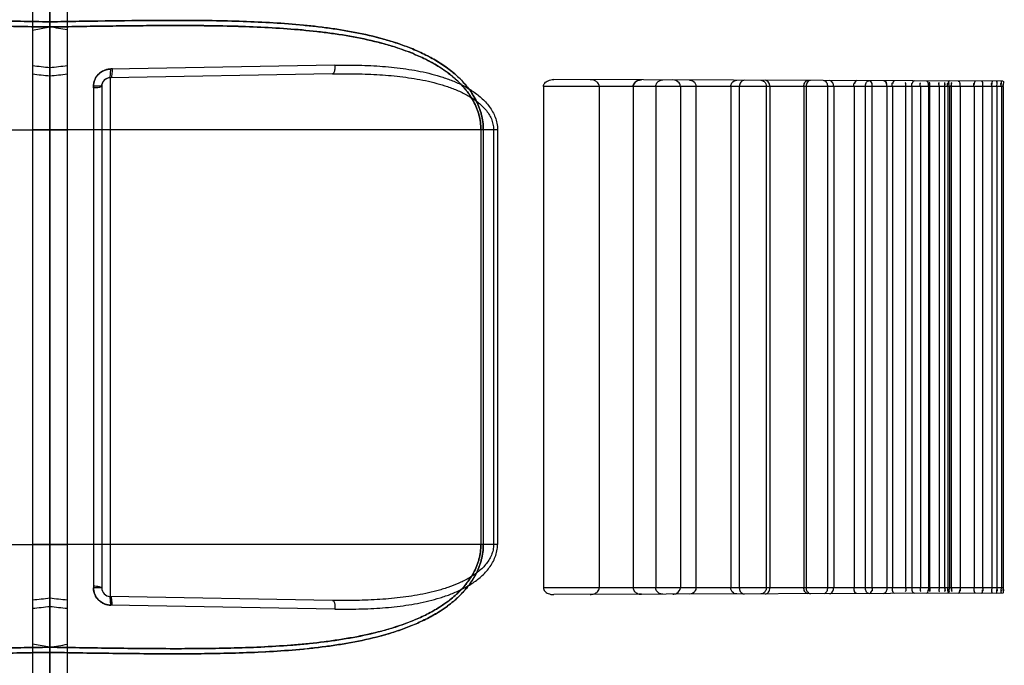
# Model space of a CAD drawing. Header units: millimetres. Extents: x 0 to 297, y 0 to 210.
# Tile 255 of 256: x 145.827 to 146.226, y 157.274 to 157.535. Entities that reach past the tile are written whole.
import ezdxf

# ---------------------------------------------------------------- set-up
doc = ezdxf.new("R2010")
doc.units = ezdxf.units.MM
doc.header["$LTSCALE"] = 16.335
doc.layers.add('INTFCLR_1', color=7, linetype='CONTINUOUS')
doc.layers.add('INTFCLR_72935', color=7, linetype='CONTINUOUS')

msp = doc.modelspace()

# ---------------------------------------------------------------- linework, layer by layer
at = {"layer": 'INTFCLR_1', "color": 6, "linetype": 'Continuous'}
for p, q in [((145.83961, 157.09347), (145.83961, 160.33795)), ((145.83261, 160.33672), (145.83261, 157.0717)), ((146.03942, 157.50797), (146.03942, 157.30497)), ((146.06201, 157.50797), (146.06201, 157.30497)), ((146.07578, 157.50797), (146.07578, 157.30497)), ((146.08491, 157.50797), (146.08491, 157.30497)), ((146.09489, 157.50797), (146.09489, 157.30497)), ((146.10121, 157.50797), (146.10121, 157.30497)), ((146.1153, 157.50797), (146.1153, 157.30497)), ((146.11877, 157.50797), (146.11877, 157.30497)), ((146.12971, 157.50797), (146.12971, 157.30497)), ((146.13114, 157.50797), (146.13114, 157.30497)), ((146.14492, 157.50797), (146.14492, 157.30497)), ((146.1458, 157.50797), (146.1458, 157.30497)), ((146.15444, 157.50797), (146.15444, 157.30497)), ((146.15698, 157.50797), (146.15698, 157.30497)), ((146.16522, 157.50797), (146.16522, 157.30497)), ((146.1698, 157.50797), (146.1698, 157.30497)), ((146.1725, 157.50797), (146.1725, 157.30497)), ((146.17852, 157.50797), (146.17852, 157.30497)), ((146.18074, 157.50797), (146.18074, 157.30497)), ((146.18612, 157.50797), (146.18612, 157.30497)), ((146.18865, 157.50797), (146.18865, 157.30497)), ((146.19211, 157.50797), (146.19211, 157.30497)), ((146.19537, 157.50797), (146.19537, 157.30497)), ((146.19582, 157.50797), (146.19582, 157.30497)), ((146.19973, 157.50797), (146.19973, 157.30497)), ((146.20191, 157.50797), (146.20191, 157.30497)), ((146.20316, 157.50797), (146.20316, 157.30497)), ((146.20384, 157.50797), (146.20384, 157.30497)), ((146.20456, 157.50797), (146.20456, 157.30497)), ((146.20816, 157.50797), (146.20816, 157.30497)), ((146.21384, 157.50797), (146.21384, 157.30497)), ((146.2173, 157.50797), (146.2173, 157.30497)), ((146.22102, 157.50797), (146.22102, 157.30497)), ((146.22305, 157.50797), (146.22305, 157.30497)), ((146.22489, 157.50797), (146.22489, 157.30497)), ((146.22556, 157.50797), (146.22556, 157.30497)), ((145.86421, 157.29791), (145.86405, 157.30141))]:
    msp.add_line(p, q, dxfattribs=at)
at = {"layer": 'INTFCLR_1', "color": 9, "linetype": 'Continuous'}
for p, q in [((145.83961, 157.53415), (145.83261, 157.53415)), ((145.83261, 157.53082), (145.83961, 157.53206)), ((145.95504, 157.5166), (145.86421, 157.51503)), ((145.95406, 157.5131), (145.86405, 157.51153)), ((145.86405, 157.51153), (145.86405, 157.30141)), ((145.85727, 157.50803), (145.85727, 157.30491)), ((145.86061, 157.50803), (145.85727, 157.50803)), ((145.86061, 157.50803), (145.86061, 157.30491)), ((146.22556, 157.50797), (146.03942, 157.50797)), ((146.2255, 157.51012), (146.04364, 157.51076)), ((146.02084, 157.49047), (145.83261, 157.49047)), ((146.01412, 157.49047), (146.01412, 157.32247)), ((146.01509, 157.49047), (146.01509, 157.32247)), ((146.01926, 157.49047), (146.01926, 157.32247)), ((146.02084, 157.49047), (146.02084, 157.32247)), ((146.02084, 157.32247), (145.83261, 157.32247)), ((145.86061, 157.30491), (145.85727, 157.30491)), ((146.22556, 157.30497), (146.03942, 157.30497)), ((145.95406, 157.29984), (145.86405, 157.30141)), ((146.2255, 157.30282), (146.04364, 157.30218)), ((145.95504, 157.29634), (145.86421, 157.29791)), ((145.83961, 157.28088), (145.83261, 157.28211)), ((145.83961, 157.27878), (145.83261, 157.27878))]:
    msp.add_line(p, q, dxfattribs=at)
at = {"layer": 'INTFCLR_1', "color": 7, "linetype": 'Continuous'}
for p, q in [((145.86405, 157.51153), (145.86421, 157.51503)), ((145.86405, 157.30141), (145.86421, 157.29791))]:
    msp.add_line(p, q, dxfattribs=at)
for points in [[(146.07835, 157.51055), (146.07823, 157.51052), (146.07812, 157.51049)], [(146.07835, 157.51055), (146.07846, 157.51057), (146.07858, 157.51059), (146.0787, 157.5106), (146.07882, 157.51062), (146.07895, 157.51063), (146.07907, 157.51063), (146.0792, 157.51063)], [(146.07812, 157.30244), (146.07823, 157.30241), (146.07835, 157.30239)], [(146.0792, 157.3023), (146.07908, 157.30231), (146.07896, 157.30231), (146.07884, 157.30232), (146.07871, 157.30233), (146.07859, 157.30235), (146.07847, 157.30237), (146.07835, 157.30239)]]:
    msp.add_lwpolyline(points, dxfattribs=at)
at = {"layer": 'INTFCLR_1', "color": 9, "linetype": 'Continuous'}
for centre, radius, start, end in [((145.66188, 155.98048), 1.54529, 83.39571, 83.65692), ((145.63286, 155.65977), 1.86385, 83.63122, 83.84769), ((145.86411, 157.50803), 0.0035, 91, 180), ((145.86411, 157.30491), 0.0035, 180, 269), ((145.63286, 159.15316), 1.86385, 276.15231, 276.36878), ((145.66188, 158.83246), 1.54529, 276.34308, 276.60429)]:
    msp.add_arc(centre, radius, start, end, dxfattribs=at)
for points, knots in [([(145.83961, 157.53415), (145.84759, 157.53429), (145.86389, 157.53456), (145.88844, 157.5348), (145.90909, 157.53465), (145.92549, 157.53405), (145.93567, 157.5334), (145.94377, 157.53267), (145.95176, 157.53177), (145.96162, 157.53029), (145.97131, 157.52817), (145.97794, 157.52625), (145.98167, 157.525), (145.98536, 157.52365), (145.98988, 157.52174), (145.99511, 157.51906), (145.99925, 157.51643), (146.00239, 157.51404), (146.0054, 157.51144), (146.00815, 157.50851), (146.01022, 157.50566), (146.0113, 157.50392), (146.0123, 157.50211), (146.01317, 157.50022), (146.01387, 157.49826), (146.01475, 157.49522), (146.01509, 157.49257), (146.01509, 157.49047)], [0, 0, 0, 0, 0.12336, 0.251896, 0.379208, 0.442435, 0.505427, 0.536832, 0.568018, 0.629717, 0.690714, 0.72109, 0.736287, 0.751512, 0.781833, 0.811984, 0.842223, 0.85751, 0.872869, 0.903658, 0.919337, 0.927281, 0.935229, 0.951218, 0.959319, 0.967461, 1, 1, 1, 1]), ([(146.01509, 157.49047), (146.01509, 157.49257), (146.01475, 157.49522), (146.01387, 157.49825), (146.01317, 157.50021), (146.0121, 157.50256), (146.0108, 157.50477), (146.00964, 157.50646), (146.00783, 157.50885), (146.00544, 157.5114), (146.00244, 157.514), (145.9993, 157.51639), (145.99597, 157.51851), (145.99252, 157.52039), (145.98899, 157.52212), (145.98267, 157.52478), (145.97328, 157.52774), (145.96363, 157.52985), (145.95576, 157.53117), (145.94777, 157.53227), (145.93765, 157.53328), (145.92541, 157.53405), (145.90894, 157.53465), (145.88826, 157.5348), (145.86377, 157.53455), (145.84754, 157.53429), (145.83961, 157.53415)], [0, 0, 0, 0, 0.032502, 0.040639, 0.048713, 0.064642, 0.080465, 0.088345, 0.096141, 0.126841, 0.142124, 0.157415, 0.18778, 0.202953, 0.218156, 0.24843, 0.308896, 0.370002, 0.400935, 0.432046, 0.494665, 0.55792, 0.621562, 0.749218, 0.877476, 1, 1, 1, 1]), ([(146.01412, 157.49047), (146.01412, 157.49248), (146.01378, 157.49501), (146.0129, 157.4979), (146.01221, 157.49977), (146.01114, 157.50202), (146.00985, 157.50413), (146.0087, 157.50574), (146.0069, 157.50803), (146.00452, 157.51046), (146.00154, 157.51294), (145.99841, 157.51522), (145.99511, 157.51724), (145.99168, 157.51903), (145.98817, 157.52068), (145.98188, 157.52323), (145.97253, 157.52604), (145.96294, 157.52805), (145.95513, 157.5293), (145.94718, 157.53034), (145.93713, 157.5313), (145.92495, 157.53203), (145.90858, 157.53259), (145.88802, 157.53271), (145.86365, 157.53246), (145.8475, 157.5322), (145.83961, 157.53206)], [0, 0, 0, 0, 0.031414, 0.039298, 0.047133, 0.062626, 0.07807, 0.085781, 0.093423, 0.123638, 0.138742, 0.153893, 0.18407, 0.199187, 0.214353, 0.244604, 0.305167, 0.366483, 0.397548, 0.428804, 0.491734, 0.555321, 0.619305, 0.747657, 0.876615, 1, 1, 1, 1]), ([(145.83961, 157.53206), (145.84756, 157.5322), (145.86378, 157.53246), (145.88819, 157.53271), (145.90873, 157.53258), (145.92503, 157.53203), (145.93516, 157.53142), (145.94321, 157.53072), (145.95115, 157.52987), (145.96095, 157.52846), (145.97058, 157.52645), (145.97718, 157.52462), (145.98089, 157.52343), (145.98456, 157.52215), (145.98905, 157.52033), (145.99424, 157.51777), (145.99836, 157.51526), (146.00149, 157.51298), (146.00448, 157.5105), (146.00721, 157.50771), (146.00928, 157.50498), (146.01035, 157.50332), (146.01135, 157.50159), (146.0122, 157.49979), (146.0129, 157.49791), (146.01378, 157.49502), (146.01412, 157.49248), (146.01412, 157.49047)], [0, 0, 0, 0, 0.124225, 0.253464, 0.38147, 0.445037, 0.508359, 0.539923, 0.571261, 0.633235, 0.694443, 0.724886, 0.740103, 0.755337, 0.785636, 0.815695, 0.845748, 0.860894, 0.876077, 0.90638, 0.921736, 0.929497, 0.937248, 0.9528, 0.96066, 0.96855, 1, 1, 1, 1]), ([(145.95504, 157.5166), (145.95505, 157.51617), (145.95499, 157.51516), (145.95484, 157.51401), (145.95432, 157.5131), (145.95406, 157.5131)], [0, 0, 0, 0, 0.341014, 0.786363, 1, 1, 1, 1]), ([(145.95504, 157.5166), (145.95828, 157.51665), (145.96471, 157.51665), (145.97431, 157.51621), (145.98377, 157.5152), (145.99154, 157.51376), (145.99762, 157.5121), (146.00135, 157.51081), (146.00426, 157.50961), (146.00711, 157.50828), (146.01054, 157.50635), (146.01371, 157.50397), (146.016, 157.50174), (146.01758, 157.49986), (146.01893, 157.49777), (146.01999, 157.49549), (146.02068, 157.49304), (146.02084, 157.49133), (146.02084, 157.49047)], [0, 0, 0, 0, 0.126447, 0.251299, 0.374875, 0.497872, 0.559525, 0.620986, 0.651723, 0.682501, 0.743704, 0.805186, 0.836613, 0.868537, 0.900785, 0.933489, 0.966362, 1, 1, 1, 1]), ([(145.95406, 157.5131), (145.95726, 157.51316), (145.96364, 157.51317), (145.97314, 157.5128), (145.98251, 157.51195), (145.99021, 157.51072), (145.99624, 157.50928), (145.99994, 157.50817), (146.00282, 157.50713), (146.00564, 157.50598), (146.00902, 157.50431), (146.01217, 157.50225), (146.01446, 157.5003), (146.01602, 157.49867), (146.01735, 157.49685), (146.01841, 157.49486), (146.01909, 157.49272), (146.01926, 157.49122), (146.01926, 157.49047)], [0, 0, 0, 0, 0.129737, 0.257789, 0.384377, 0.510018, 0.572731, 0.634983, 0.665967, 0.696869, 0.757849, 0.818212, 0.848604, 0.879072, 0.909383, 0.939632, 0.969604, 1, 1, 1, 1]), ([(145.83961, 157.27878), (145.84759, 157.27864), (145.86389, 157.27838), (145.88844, 157.27813), (145.90909, 157.27829), (145.92549, 157.27889), (145.93567, 157.27953), (145.94377, 157.28027), (145.95176, 157.28117), (145.96162, 157.28265), (145.97131, 157.28476), (145.97794, 157.28669), (145.98167, 157.28793), (145.98536, 157.28929), (145.98988, 157.29119), (145.99511, 157.29388), (145.99925, 157.29651), (146.00239, 157.2989), (146.0054, 157.3015), (146.00815, 157.30443), (146.01022, 157.30728), (146.0113, 157.30902), (146.0123, 157.31082), (146.01317, 157.31271), (146.01387, 157.31468), (146.01475, 157.31771), (146.01509, 157.32036), (146.01509, 157.32247)], [0, 0, 0, 0, 0.12336, 0.251896, 0.379208, 0.442435, 0.505427, 0.536832, 0.568018, 0.629717, 0.690714, 0.72109, 0.736287, 0.751512, 0.781833, 0.811984, 0.842223, 0.85751, 0.872869, 0.903658, 0.919337, 0.927281, 0.935229, 0.951218, 0.959319, 0.967461, 1, 1, 1, 1]), ([(146.01509, 157.32247), (146.01509, 157.32036), (146.01475, 157.31772), (146.01387, 157.31469), (146.01317, 157.31273), (146.0121, 157.31038), (146.0108, 157.30816), (146.00964, 157.30648), (146.00783, 157.30409), (146.00544, 157.30154), (146.00244, 157.29894), (145.9993, 157.29655), (145.99597, 157.29443), (145.99252, 157.29255), (145.98899, 157.29082), (145.98267, 157.28815), (145.97328, 157.2852), (145.96363, 157.28309), (145.95576, 157.28177), (145.94777, 157.28067), (145.93765, 157.27966), (145.92541, 157.27888), (145.90894, 157.27829), (145.88826, 157.27814), (145.86377, 157.27838), (145.84754, 157.27864), (145.83961, 157.27878)], [0, 0, 0, 0, 0.032502, 0.040639, 0.048713, 0.064642, 0.080465, 0.088345, 0.096141, 0.126841, 0.142124, 0.157415, 0.18778, 0.202953, 0.218156, 0.24843, 0.308896, 0.370002, 0.400935, 0.432046, 0.494665, 0.55792, 0.621562, 0.749218, 0.877476, 1, 1, 1, 1]), ([(145.83961, 157.28088), (145.84756, 157.28074), (145.86378, 157.28048), (145.88819, 157.28022), (145.90873, 157.28035), (145.92503, 157.28091), (145.93516, 157.28152), (145.94321, 157.28221), (145.95115, 157.28307), (145.96095, 157.28447), (145.97058, 157.28648), (145.97718, 157.28831), (145.98089, 157.2895), (145.98456, 157.29079), (145.98905, 157.29261), (145.99424, 157.29517), (145.99836, 157.29768), (146.00149, 157.29996), (146.00448, 157.30244), (146.00721, 157.30523), (146.00928, 157.30796), (146.01035, 157.30962), (146.01135, 157.31134), (146.0122, 157.31315), (146.0129, 157.31503), (146.01378, 157.31792), (146.01412, 157.32046), (146.01412, 157.32247)], [0, 0, 0, 0, 0.124225, 0.253464, 0.38147, 0.445037, 0.508359, 0.539923, 0.571261, 0.633235, 0.694443, 0.724886, 0.740103, 0.755337, 0.785636, 0.815695, 0.845748, 0.860894, 0.876077, 0.90638, 0.921736, 0.929497, 0.937248, 0.9528, 0.96066, 0.96855, 1, 1, 1, 1]), ([(146.01412, 157.32247), (146.01412, 157.32046), (146.01378, 157.31793), (146.0129, 157.31504), (146.01221, 157.31316), (146.01114, 157.31092), (146.00985, 157.3088), (146.0087, 157.3072), (146.0069, 157.30491), (146.00452, 157.30247), (146.00154, 157.3), (145.99841, 157.29771), (145.99511, 157.29569), (145.99168, 157.2939), (145.98817, 157.29225), (145.98188, 157.28971), (145.97253, 157.28689), (145.96294, 157.28489), (145.95513, 157.28364), (145.94718, 157.28259), (145.93713, 157.28163), (145.92495, 157.28091), (145.90858, 157.28035), (145.88802, 157.28022), (145.86365, 157.28048), (145.8475, 157.28074), (145.83961, 157.28088)], [0, 0, 0, 0, 0.031414, 0.039298, 0.047133, 0.062626, 0.07807, 0.085781, 0.093423, 0.123638, 0.138742, 0.153893, 0.18407, 0.199187, 0.214353, 0.244604, 0.305167, 0.366483, 0.397548, 0.428804, 0.491734, 0.555321, 0.619305, 0.747657, 0.876615, 1, 1, 1, 1]), ([(146.01926, 157.32247), (146.01926, 157.32172), (146.0191, 157.32023), (146.01842, 157.31809), (146.01737, 157.3161), (146.01603, 157.31429), (146.01448, 157.31266), (146.01277, 157.3112), (146.01094, 157.30988), (146.00836, 157.3083), (146.00496, 157.30662), (146.00141, 157.30526), (145.99849, 157.30433), (145.99553, 157.30349), (145.99026, 157.30223), (145.98258, 157.30099), (145.97479, 157.30028), (145.96848, 157.29995), (145.96208, 157.29977), (145.95727, 157.29978), (145.95406, 157.29984)], [0, 0, 0, 0, 0.030062, 0.060238, 0.090311, 0.120578, 0.150842, 0.181066, 0.211521, 0.242136, 0.303191, 0.364665, 0.395704, 0.426889, 0.48923, 0.614486, 0.74127, 0.805385, 0.869962, 1, 1, 1, 1]), ([(145.95504, 157.29634), (145.95828, 157.29628), (145.96471, 157.29628), (145.97431, 157.29673), (145.98377, 157.29773), (145.99154, 157.29918), (145.99762, 157.30084), (146.00135, 157.30212), (146.00426, 157.30333), (146.00711, 157.30466), (146.01054, 157.30659), (146.01371, 157.30896), (146.016, 157.31119), (146.01758, 157.31308), (146.01893, 157.31516), (146.01999, 157.31744), (146.02068, 157.3199), (146.02084, 157.32161), (146.02084, 157.32247)], [0, 0, 0, 0, 0.126447, 0.251299, 0.374875, 0.497872, 0.559525, 0.620986, 0.651723, 0.682501, 0.743704, 0.805186, 0.836613, 0.868537, 0.900785, 0.933489, 0.966362, 1, 1, 1, 1]), ([(145.95406, 157.29984), (145.95447, 157.29983), (145.955, 157.29821), (145.95505, 157.29717), (145.95504, 157.29634)], [0, 0, 0, 0, 0.336313, 1, 1, 1, 1])]:
    msp.add_open_spline(points, degree=3, knots=knots, dxfattribs=at)
at = {"layer": 'INTFCLR_1', "color": 7, "linetype": 'Continuous'}
for points, knots in [([(145.85723, 157.50735), (145.85719, 157.5078), (145.85729, 157.50871), (145.85763, 157.51071), (145.85875, 157.51254), (145.86032, 157.51384), (145.86153, 157.5145), (145.86284, 157.51492), (145.86375, 157.51502), (145.86421, 157.51503)], [0, 0, 0, 0, 0.117169, 0.235064, 0.526807, 0.645227, 0.763108, 0.881689, 1, 1, 1, 1]), ([(145.86489, 157.51507), (145.86444, 157.51511), (145.86352, 157.515), (145.86218, 157.51475), (145.8607, 157.51411), (145.85941, 157.51315), (145.8584, 157.51191), (145.85775, 157.5107), (145.85736, 157.50939), (145.85727, 157.50848), (145.85727, 157.50803)], [0, 0, 0, 0, 0.117701, 0.236074, 0.35376, 0.530178, 0.648131, 0.765238, 0.882813, 1, 1, 1, 1]), ([(145.85727, 157.50803), (145.85727, 157.50868), (145.85746, 157.51), (145.85828, 157.51181), (145.85958, 157.51334), (145.86154, 157.51462), (145.86321, 157.51501), (145.86421, 157.51503)], [0, 0, 0, 0, 0.180318, 0.361107, 0.542807, 0.725532, 1, 1, 1, 1]), ([(145.86489, 157.51507), (145.86487, 157.51486), (145.86482, 157.51426), (145.86473, 157.51337), (145.86463, 157.5124), (145.86449, 157.51195), (145.86445, 157.51155), (145.86438, 157.51155)], [0, 0, 0, 0, 0.180551, 0.500357, 0.772009, 0.942995, 1, 1, 1, 1]), ([(145.86061, 157.50803), (145.86061, 157.50826), (145.86067, 157.50893), (145.86111, 157.51001), (145.86231, 157.51122), (145.86361, 157.51161), (145.86438, 157.51155)], [0, 0, 0, 0, 0.118669, 0.354892, 0.591123, 1, 1, 1, 1]), ([(145.86061, 157.50803), (145.8606, 157.50793), (145.86016, 157.50777), (145.85918, 157.50739), (145.85803, 157.50743), (145.85723, 157.50735)], [0, 0, 0, 0, 0.087519, 0.314255, 1, 1, 1, 1]), ([(146.0792, 157.51063), (146.07857, 157.51063), (146.07745, 157.51039), (146.07615, 157.50941), (146.07578, 157.50844), (146.07578, 157.50797)], [0, 0, 0, 0, 0.397324, 0.699307, 1, 1, 1, 1]), ([(146.07578, 157.50797), (146.07578, 157.50846), (146.07627, 157.50969), (146.07742, 157.51031), (146.07812, 157.5105)], [0, 0, 0, 0, 0.407261, 1, 1, 1, 1]), ([(146.07812, 157.51049), (146.07757, 157.51035), (146.07644, 157.50982), (146.07578, 157.50861), (146.07578, 157.50797)], [0, 0, 0, 0, 0.468014, 1, 1, 1, 1]), ([(145.85723, 157.30558), (145.85719, 157.30513), (145.85729, 157.30422), (145.85763, 157.30222), (145.85875, 157.30039), (145.86032, 157.29909), (145.86153, 157.29843), (145.86284, 157.29802), (145.86375, 157.29792), (145.86421, 157.29791)], [0, 0, 0, 0, 0.117169, 0.235064, 0.526807, 0.645227, 0.763108, 0.881689, 1, 1, 1, 1]), ([(145.86061, 157.30491), (145.8606, 157.30501), (145.86016, 157.30517), (145.85918, 157.30555), (145.85803, 157.30551), (145.85723, 157.30558)], [0, 0, 0, 0, 0.087519, 0.314255, 1, 1, 1, 1]), ([(145.86421, 157.29791), (145.86354, 157.29792), (145.86221, 157.29813), (145.86038, 157.29899), (145.85887, 157.30032), (145.85763, 157.30228), (145.85727, 157.30393), (145.85727, 157.30491)], [0, 0, 0, 0, 0.183896, 0.367242, 0.549563, 0.730829, 1, 1, 1, 1]), ([(145.86489, 157.29786), (145.86444, 157.29783), (145.86352, 157.29794), (145.86218, 157.29819), (145.8607, 157.29882), (145.85941, 157.29979), (145.8584, 157.30103), (145.85775, 157.30224), (145.85736, 157.30355), (145.85727, 157.30446), (145.85727, 157.30491)], [0, 0, 0, 0, 0.117701, 0.236074, 0.35376, 0.530178, 0.648131, 0.765238, 0.882813, 1, 1, 1, 1]), ([(145.86061, 157.30491), (145.86061, 157.30468), (145.86067, 157.304), (145.86111, 157.30293), (145.86231, 157.30171), (145.86361, 157.30132), (145.86438, 157.30139)], [0, 0, 0, 0, 0.118669, 0.354892, 0.591123, 1, 1, 1, 1]), ([(146.07578, 157.30497), (146.07578, 157.30449), (146.07615, 157.30354), (146.07744, 157.30255), (146.07857, 157.30231), (146.0792, 157.3023)], [0, 0, 0, 0, 0.299774, 0.597295, 1, 1, 1, 1]), ([(145.86489, 157.29786), (145.86487, 157.29808), (145.86482, 157.29868), (145.86473, 157.29957), (145.86463, 157.30054), (145.86449, 157.30099), (145.86445, 157.30139), (145.86438, 157.30139)], [0, 0, 0, 0, 0.180551, 0.500357, 0.772009, 0.942995, 1, 1, 1, 1])]:
    msp.add_open_spline(points, degree=3, knots=knots, dxfattribs=at)
at = {"layer": 'INTFCLR_1', "color": 6, "linetype": 'Continuous'}
for points, knots in [([(146.03942, 157.50797), (146.03942, 157.50847), (146.03992, 157.50951), (146.0415, 157.51051), (146.04285, 157.51076), (146.04364, 157.51076)], [0, 0, 0, 0, 0.274376, 0.569311, 1, 1, 1, 1]), ([(146.06201, 157.50797), (146.06201, 157.50848), (146.0616, 157.50948), (146.06023, 157.51047), (146.05908, 157.5107), (146.05842, 157.5107)], [0, 0, 0, 0, 0.309438, 0.600304, 1, 1, 1, 1]), ([(146.08491, 157.50797), (146.08491, 157.50848), (146.08538, 157.50991), (146.0869, 157.51061), (146.0878, 157.5106)], [0, 0, 0, 0, 0.362462, 1, 1, 1, 1]), ([(146.09489, 157.50797), (146.09489, 157.50847), (146.0944, 157.50993), (146.09283, 157.51058), (146.0919, 157.51059)], [0, 0, 0, 0, 0.350449, 1, 1, 1, 1]), ([(146.09866, 157.51056), (146.09918, 157.51056), (146.10052, 157.51016), (146.10121, 157.50876), (146.10121, 157.50797)], [0, 0, 0, 0, 0.392963, 1, 1, 1, 1]), ([(146.1153, 157.50797), (146.1153, 157.50847), (146.11567, 157.50977), (146.117, 157.5105), (146.11777, 157.5105)], [0, 0, 0, 0, 0.397881, 1, 1, 1, 1]), ([(146.12088, 157.51049), (146.12034, 157.51049), (146.11914, 157.50985), (146.11877, 157.50861), (146.11877, 157.50797)], [0, 0, 0, 0, 0.460347, 1, 1, 1, 1]), ([(146.12751, 157.51046), (146.12797, 157.51046), (146.1292, 157.51), (146.12971, 157.5087), (146.12971, 157.50797)], [0, 0, 0, 0, 0.389717, 1, 1, 1, 1]), ([(146.13114, 157.50797), (146.13114, 157.50848), (146.13093, 157.50961), (146.12986, 157.51046), (146.12925, 157.51046)], [0, 0, 0, 0, 0.457522, 1, 1, 1, 1]), ([(146.14492, 157.50797), (146.14492, 157.50847), (146.14507, 157.50949), (146.14597, 157.5104), (146.1465, 157.5104)], [0, 0, 0, 0, 0.4895, 1, 1, 1, 1]), ([(146.14765, 157.51039), (146.14717, 157.51039), (146.14609, 157.50974), (146.1458, 157.50858), (146.1458, 157.50797)], [0, 0, 0, 0, 0.438705, 1, 1, 1, 1]), ([(146.15302, 157.51037), (146.15351, 157.51037), (146.15433, 157.50943), (146.15444, 157.50847), (146.15444, 157.50797)], [0, 0, 0, 0, 0.496271, 1, 1, 1, 1]), ([(146.15698, 157.50797), (146.15698, 157.50846), (146.15681, 157.50951), (146.15586, 157.51036), (146.15531, 157.51037)], [0, 0, 0, 0, 0.475196, 1, 1, 1, 1]), ([(146.1698, 157.50797), (146.1698, 157.50846), (146.16991, 157.5094), (146.17073, 157.51031), (146.17121, 157.51031)], [0, 0, 0, 0, 0.504337, 1, 1, 1, 1]), ([(146.17852, 157.50797), (146.17852, 157.50845), (146.17843, 157.50935), (146.17769, 157.51029), (146.17725, 157.51029)], [0, 0, 0, 0, 0.519841, 1, 1, 1, 1]), ([(146.03942, 157.30497), (146.03942, 157.30447), (146.03992, 157.30342), (146.0415, 157.30243), (146.04285, 157.30218), (146.04364, 157.30218)], [0, 0, 0, 0, 0.274376, 0.569311, 1, 1, 1, 1]), ([(146.05842, 157.30223), (146.05896, 157.30223), (146.06002, 157.30242), (146.06148, 157.30327), (146.06201, 157.30438), (146.06201, 157.30497)], [0, 0, 0, 0, 0.328994, 0.642912, 1, 1, 1, 1]), ([(146.0878, 157.30233), (146.08722, 157.30233), (146.08578, 157.30271), (146.08491, 157.30415), (146.08491, 157.30497)], [0, 0, 0, 0, 0.414654, 1, 1, 1, 1]), ([(146.0919, 157.30235), (146.09243, 157.30235), (146.09387, 157.30264), (146.09489, 157.30408), (146.09489, 157.30497)], [0, 0, 0, 0, 0.373571, 1, 1, 1, 1]), ([(146.10121, 157.30497), (146.10121, 157.30445), (146.10083, 157.30311), (146.09945, 157.30238), (146.09866, 157.30237)], [0, 0, 0, 0, 0.395736, 1, 1, 1, 1]), ([(146.11777, 157.30244), (146.11727, 157.30244), (146.11598, 157.30284), (146.1153, 157.30419), (146.1153, 157.30497)], [0, 0, 0, 0, 0.387894, 1, 1, 1, 1]), ([(146.11877, 157.30497), (146.11877, 157.30446), (146.11904, 157.30326), (146.12022, 157.30245), (146.12088, 157.30245)], [0, 0, 0, 0, 0.435679, 1, 1, 1, 1]), ([(146.12971, 157.30497), (146.12971, 157.30446), (146.12942, 157.30324), (146.1282, 157.30248), (146.12751, 157.30247)], [0, 0, 0, 0, 0.422071, 1, 1, 1, 1]), ([(146.12925, 157.30248), (146.12974, 157.30248), (146.13085, 157.30315), (146.13114, 157.30434), (146.13114, 157.30497)], [0, 0, 0, 0, 0.439522, 1, 1, 1, 1]), ([(146.1465, 157.30254), (146.14597, 157.30254), (146.14507, 157.30345), (146.14492, 157.30447), (146.14492, 157.30497)], [0, 0, 0, 0, 0.513207, 1, 1, 1, 1]), ([(146.1458, 157.30497), (146.1458, 157.30447), (146.14601, 157.30337), (146.14706, 157.30254), (146.14765, 157.30254)], [0, 0, 0, 0, 0.456934, 1, 1, 1, 1]), ([(146.15444, 157.30497), (146.15444, 157.30447), (146.15433, 157.3035), (146.1535, 157.30256), (146.15302, 157.30256)], [0, 0, 0, 0, 0.506889, 1, 1, 1, 1]), ([(146.15531, 157.30257), (146.15586, 157.30257), (146.15682, 157.30343), (146.15698, 157.30448), (146.15698, 157.30497)], [0, 0, 0, 0, 0.528131, 1, 1, 1, 1]), ([(146.17121, 157.30263), (146.17072, 157.30262), (146.16991, 157.30354), (146.1698, 157.30448), (146.1698, 157.30497)], [0, 0, 0, 0, 0.498351, 1, 1, 1, 1]), ([(146.17852, 157.30497), (146.17852, 157.30448), (146.17843, 157.30358), (146.17769, 157.30265), (146.17725, 157.30265)], [0, 0, 0, 0, 0.519842, 1, 1, 1, 1])]:
    msp.add_open_spline(points, degree=3, knots=knots, dxfattribs=at)
for points in [[(146.16522, 157.50797), (146.16522, 157.50846), (146.16499, 157.50943), (146.16548, 157.50943)], [(146.16641, 157.51033), (146.16587, 157.51033), (146.16537, 157.50962), (146.16537, 157.50908)], [(146.17143, 157.51031), (146.17195, 157.51031), (146.17237, 157.5096), (146.17237, 157.50908)], [(146.1725, 157.50797), (146.1725, 157.50846), (146.17276, 157.50943), (146.17226, 157.50943)], [(146.17725, 157.51029), (146.17776, 157.51029), (146.17833, 157.5097), (146.17833, 157.50918)], [(146.18074, 157.50797), (146.18074, 157.50846), (146.18045, 157.50942), (146.18094, 157.50942)], [(146.18161, 157.51027), (146.18114, 157.51028), (146.18085, 157.50955), (146.18085, 157.50908)], [(146.18612, 157.50797), (146.18612, 157.50846), (146.18644, 157.50943), (146.18595, 157.50943)], [(146.18865, 157.50797), (146.18865, 157.50845), (146.1884, 157.50939), (146.18888, 157.50939)], [(146.18972, 157.51025), (146.18925, 157.51025), (146.18881, 157.50965), (146.18881, 157.50918)], [(146.19211, 157.50797), (146.19211, 157.50846), (146.19177, 157.50943), (146.19226, 157.50943)], [(146.19441, 157.51023), (146.19497, 157.51023), (146.1953, 157.50935), (146.1953, 157.50879)], [(146.19537, 157.50797), (146.19537, 157.50845), (146.19563, 157.50938), (146.19516, 157.50938)], [(146.19582, 157.50797), (146.19582, 157.5085), (146.19621, 157.50955), (146.19568, 157.50956)], [(146.19582, 157.50797), (146.19582, 157.50846), (146.19619, 157.50943), (146.1957, 157.50943)], [(146.19973, 157.50797), (146.19973, 157.5085), (146.19931, 157.50955), (146.19984, 157.50955)], [(146.19973, 157.50797), (146.19973, 157.50846), (146.19933, 157.50943), (146.19982, 157.50943)], [(146.20191, 157.50797), (146.20191, 157.5085), (146.20235, 157.50955), (146.20183, 157.50955)], [(146.20191, 157.50797), (146.20191, 157.50846), (146.20233, 157.50943), (146.20184, 157.50943)], [(146.20316, 157.50797), (146.20316, 157.50844), (146.20286, 157.50938), (146.20333, 157.50937)], [(146.20395, 157.5102), (146.20342, 157.5102), (146.20321, 157.50932), (146.20321, 157.50879)], [(146.20384, 157.50797), (146.20384, 157.50849), (146.20336, 157.50955), (146.20388, 157.50955)], [(146.20384, 157.50797), (146.20384, 157.50846), (146.20339, 157.50944), (146.20388, 157.50943)], [(146.20456, 157.50797), (146.20456, 157.50849), (146.20506, 157.50954), (146.20454, 157.50954)], [(146.20456, 157.50797), (146.20456, 157.50845), (146.20502, 157.50942), (146.20454, 157.50942)], [(146.20746, 157.51018), (146.20797, 157.51018), (146.20811, 157.5093), (146.20811, 157.50879)], [(146.20816, 157.50797), (146.20816, 157.50844), (146.20847, 157.50939), (146.208, 157.50939)], [(146.21384, 157.50797), (146.21384, 157.50844), (146.2135, 157.50939), (146.21397, 157.50938)], [(146.21439, 157.51016), (146.2139, 157.51016), (146.21388, 157.50928), (146.21388, 157.50879)], [(146.21683, 157.51015), (146.21731, 157.51015), (146.21727, 157.50927), (146.21727, 157.50879)], [(146.2173, 157.50797), (146.2173, 157.50844), (146.21766, 157.50938), (146.21719, 157.50938)], [(146.22102, 157.50797), (146.22102, 157.50844), (146.22063, 157.50938), (146.2211, 157.50938)], [(146.22135, 157.51014), (146.22089, 157.51014), (146.22104, 157.50925), (146.22104, 157.50879)], [(146.22279, 157.51013), (146.22325, 157.51013), (146.22303, 157.50924), (146.22303, 157.50879)], [(146.22305, 157.50797), (146.22305, 157.50844), (146.22346, 157.50938), (146.22299, 157.50938)], [(146.22489, 157.50797), (146.22489, 157.50844), (146.22445, 157.50939), (146.22492, 157.50939)], [(146.22502, 157.51012), (146.22458, 157.51012), (146.2249, 157.50923), (146.2249, 157.50879)], [(146.2255, 157.51012), (146.22608, 157.51012), (146.22556, 157.50896), (146.22556, 157.50838)], [(146.22556, 157.50797), (146.22556, 157.50844), (146.22602, 157.50937), (146.22555, 157.50937)], [(146.16522, 157.30497), (146.16522, 157.30447), (146.16499, 157.3035), (146.16548, 157.30351)], [(146.16641, 157.30261), (146.16587, 157.30261), (146.16537, 157.30331), (146.16537, 157.30385)], [(146.17143, 157.30263), (146.17195, 157.30263), (146.17237, 157.30334), (146.17237, 157.30385)], [(146.1725, 157.30497), (146.1725, 157.30448), (146.17276, 157.30351), (146.17226, 157.30351)], [(146.17725, 157.30265), (146.17776, 157.30265), (146.17833, 157.30324), (146.17833, 157.30375)], [(146.18074, 157.30497), (146.18074, 157.30448), (146.18045, 157.30351), (146.18094, 157.30352)], [(146.18161, 157.30266), (146.18114, 157.30266), (146.18085, 157.30338), (146.18085, 157.30385)], [(146.18612, 157.30497), (146.18612, 157.30448), (146.18644, 157.3035), (146.18595, 157.3035)], [(146.18865, 157.30497), (146.18865, 157.30449), (146.1884, 157.30355), (146.18888, 157.30355)], [(146.18972, 157.30269), (146.18925, 157.30269), (146.18881, 157.30329), (146.18881, 157.30376)], [(146.19211, 157.30497), (146.19211, 157.30448), (146.19177, 157.3035), (146.19226, 157.30351)], [(146.19441, 157.30271), (146.19497, 157.30271), (146.1953, 157.30358), (146.1953, 157.30415)], [(146.19537, 157.30497), (146.19537, 157.30449), (146.19563, 157.30355), (146.19516, 157.30355)], [(146.19582, 157.30497), (146.19582, 157.30444), (146.19621, 157.30338), (146.19568, 157.30338)], [(146.19582, 157.30497), (146.19582, 157.30448), (146.19619, 157.30351), (146.1957, 157.30351)], [(146.19973, 157.30497), (146.19973, 157.30444), (146.19931, 157.30338), (146.19984, 157.30339)], [(146.19973, 157.30497), (146.19973, 157.30448), (146.19933, 157.30351), (146.19982, 157.30351)], [(146.20191, 157.30497), (146.20191, 157.30444), (146.20235, 157.30339), (146.20183, 157.30339)], [(146.20191, 157.30497), (146.20191, 157.30448), (146.20233, 157.30351), (146.20184, 157.30351)], [(146.20316, 157.30497), (146.20316, 157.3045), (146.20286, 157.30356), (146.20333, 157.30356)], [(146.20395, 157.30274), (146.20342, 157.30274), (146.20321, 157.30362), (146.20321, 157.30415)], [(146.20384, 157.30497), (146.20384, 157.30444), (146.20336, 157.30339), (146.20388, 157.30339)], [(146.20384, 157.30497), (146.20384, 157.30448), (146.20339, 157.3035), (146.20388, 157.3035)], [(146.20456, 157.30497), (146.20456, 157.30444), (146.20506, 157.30339), (146.20454, 157.30339)], [(146.20456, 157.30497), (146.20456, 157.30449), (146.20502, 157.30352), (146.20454, 157.30352)], [(146.20746, 157.30275), (146.20797, 157.30275), (146.20811, 157.30363), (146.20811, 157.30415)], [(146.20816, 157.30497), (146.20816, 157.30449), (146.20847, 157.30355), (146.208, 157.30355)], [(146.21384, 157.30497), (146.21384, 157.30449), (146.2135, 157.30355), (146.21397, 157.30355)], [(146.21439, 157.30278), (146.2139, 157.30277), (146.21388, 157.30366), (146.21388, 157.30415)], [(146.21683, 157.30279), (146.21731, 157.30279), (146.21727, 157.30367), (146.21727, 157.30415)], [(146.2173, 157.30497), (146.2173, 157.3045), (146.21766, 157.30356), (146.21719, 157.30356)], [(146.22102, 157.30497), (146.22102, 157.3045), (146.22063, 157.30356), (146.2211, 157.30356)], [(146.22135, 157.3028), (146.22089, 157.3028), (146.22104, 157.30369), (146.22104, 157.30415)], [(146.22279, 157.30281), (146.22325, 157.30281), (146.22303, 157.30369), (146.22303, 157.30415)], [(146.22305, 157.30497), (146.22305, 157.3045), (146.22346, 157.30356), (146.22299, 157.30356)], [(146.22489, 157.30497), (146.22489, 157.3045), (146.22445, 157.30355), (146.22492, 157.30355)], [(146.22502, 157.30281), (146.22458, 157.30281), (146.2249, 157.3037), (146.2249, 157.30415)], [(146.2255, 157.30282), (146.22608, 157.30282), (146.22556, 157.30397), (146.22556, 157.30455)], [(146.22556, 157.30497), (146.22556, 157.3045), (146.22602, 157.30357), (146.22555, 157.30357)]]:
    msp.add_open_spline(points, degree=3, dxfattribs=at)
at = {"layer": 'INTFCLR_72935', "color": 6, "linetype": 'Continuous'}
for p, q in [((145.83961, 160.33795), (145.83961, 157.07047)), ((145.84661, 160.33672), (145.84661, 157.0717))]:
    msp.add_line(p, q, dxfattribs=at)
at = {"layer": 'INTFCLR_72935', "color": 9, "linetype": 'Continuous'}
for p, q in [((145.65838, 157.49047), (145.84661, 157.49047)), ((145.65838, 157.32247), (145.84661, 157.32247))]:
    msp.add_line(p, q, dxfattribs=at)
at = {"layer": 'INTFCLR_72935', "color": 6, "linetype": 'Continuous'}
for centre, radius, start, end in [((145.60787, 156.21743), 1.33494, 79.69786, 80.00308), ((145.60788, 156.21748), 1.33489, 79.69786, 80.00309), ((145.60787, 158.5955), 1.33493, 279.99692, 280.30214)]:
    msp.add_arc(centre, radius, start, end, dxfattribs=at)
at = {"layer": 'INTFCLR_72935', "color": 9, "linetype": 'Continuous'}
for centre, radius, start, end in [((146.01733, 155.98048), 1.54529, 96.34308, 96.60429), ((146.04636, 155.65977), 1.86385, 96.15231, 96.36878), ((146.04636, 159.15316), 1.86385, 263.63122, 263.84769), ((146.01733, 158.83246), 1.54529, 263.39571, 263.65692)]:
    msp.add_arc(centre, radius, start, end, dxfattribs=at)
for points, knots in [([(145.66412, 157.49047), (145.66412, 157.49257), (145.66447, 157.49522), (145.66535, 157.49825), (145.66604, 157.50021), (145.66711, 157.50256), (145.66842, 157.50477), (145.66957, 157.50646), (145.67138, 157.50885), (145.67378, 157.5114), (145.67677, 157.514), (145.67991, 157.51639), (145.68324, 157.51851), (145.6867, 157.52039), (145.69022, 157.52212), (145.69654, 157.52478), (145.70594, 157.52774), (145.71559, 157.52985), (145.72345, 157.53117), (145.73145, 157.53227), (145.74156, 157.53328), (145.7538, 157.53405), (145.77027, 157.53465), (145.79096, 157.5348), (145.81545, 157.53455), (145.83168, 157.53429), (145.83961, 157.53415)], [0, 0, 0, 0, 0.032502, 0.040639, 0.048713, 0.064642, 0.080465, 0.088345, 0.096141, 0.126841, 0.142124, 0.157415, 0.18778, 0.202953, 0.218156, 0.24843, 0.308896, 0.370002, 0.400935, 0.432046, 0.494665, 0.55792, 0.621562, 0.749218, 0.877476, 1, 1, 1, 1]), ([(145.83961, 157.53415), (145.83162, 157.53429), (145.81532, 157.53456), (145.79078, 157.5348), (145.77012, 157.53465), (145.75372, 157.53405), (145.74354, 157.5334), (145.73545, 157.53267), (145.72745, 157.53177), (145.7176, 157.53029), (145.70791, 157.52817), (145.70128, 157.52625), (145.69754, 157.525), (145.69385, 157.52365), (145.68933, 157.52174), (145.68411, 157.51906), (145.67997, 157.51643), (145.67683, 157.51404), (145.67382, 157.51144), (145.67106, 157.50851), (145.66899, 157.50566), (145.66791, 157.50392), (145.66691, 157.50211), (145.66605, 157.50022), (145.66535, 157.49826), (145.66447, 157.49522), (145.66412, 157.49257), (145.66412, 157.49047)], [0, 0, 0, 0, 0.12336, 0.251896, 0.379208, 0.442435, 0.505427, 0.536832, 0.568018, 0.629717, 0.690714, 0.72109, 0.736287, 0.751512, 0.781833, 0.811984, 0.842223, 0.85751, 0.872869, 0.903658, 0.919337, 0.927281, 0.935229, 0.951218, 0.959319, 0.967461, 1, 1, 1, 1]), ([(145.6651, 157.49047), (145.6651, 157.49248), (145.66544, 157.49501), (145.66631, 157.4979), (145.66701, 157.49977), (145.66807, 157.50202), (145.66936, 157.50413), (145.67051, 157.50574), (145.67232, 157.50803), (145.6747, 157.51046), (145.67768, 157.51294), (145.6808, 157.51522), (145.68411, 157.51724), (145.68754, 157.51903), (145.69105, 157.52068), (145.69734, 157.52323), (145.70668, 157.52604), (145.71627, 157.52805), (145.72409, 157.5293), (145.73203, 157.53034), (145.74209, 157.5313), (145.75426, 157.53203), (145.77063, 157.53259), (145.7912, 157.53271), (145.81556, 157.53246), (145.83171, 157.5322), (145.83961, 157.53206)], [0, 0, 0, 0, 0.031414, 0.039298, 0.047133, 0.062626, 0.07807, 0.085781, 0.093423, 0.123638, 0.138742, 0.153893, 0.18407, 0.199187, 0.214353, 0.244604, 0.305167, 0.366483, 0.397548, 0.428804, 0.491734, 0.555321, 0.619305, 0.747657, 0.876615, 1, 1, 1, 1]), ([(145.83961, 157.53206), (145.83166, 157.5322), (145.81544, 157.53246), (145.79102, 157.53271), (145.77049, 157.53258), (145.75418, 157.53203), (145.74406, 157.53142), (145.73601, 157.53072), (145.72806, 157.52987), (145.71827, 157.52846), (145.70863, 157.52645), (145.70204, 157.52462), (145.69833, 157.52343), (145.69466, 157.52215), (145.69017, 157.52033), (145.68497, 157.51777), (145.68085, 157.51526), (145.67773, 157.51298), (145.67474, 157.5105), (145.672, 157.50771), (145.66994, 157.50498), (145.66886, 157.50332), (145.66787, 157.50159), (145.66701, 157.49979), (145.66632, 157.49791), (145.66544, 157.49502), (145.6651, 157.49248), (145.6651, 157.49047)], [0, 0, 0, 0, 0.124225, 0.253464, 0.38147, 0.445037, 0.508359, 0.539923, 0.571261, 0.633235, 0.694443, 0.724886, 0.740103, 0.755337, 0.785636, 0.815695, 0.845748, 0.860894, 0.876077, 0.90638, 0.921736, 0.929497, 0.937248, 0.9528, 0.96066, 0.96855, 1, 1, 1, 1]), ([(145.83961, 157.27878), (145.83162, 157.27864), (145.81532, 157.27838), (145.79078, 157.27813), (145.77012, 157.27829), (145.75372, 157.27889), (145.74354, 157.27953), (145.73545, 157.28027), (145.72745, 157.28117), (145.7176, 157.28265), (145.70791, 157.28476), (145.70128, 157.28669), (145.69754, 157.28793), (145.69385, 157.28929), (145.68933, 157.29119), (145.68411, 157.29388), (145.67997, 157.29651), (145.67683, 157.2989), (145.67382, 157.3015), (145.67106, 157.30443), (145.66899, 157.30728), (145.66791, 157.30902), (145.66691, 157.31082), (145.66605, 157.31271), (145.66535, 157.31468), (145.66447, 157.31771), (145.66412, 157.32036), (145.66412, 157.32247)], [0, 0, 0, 0, 0.12336, 0.251896, 0.379208, 0.442435, 0.505427, 0.536832, 0.568018, 0.629717, 0.690714, 0.72109, 0.736287, 0.751512, 0.781833, 0.811984, 0.842223, 0.85751, 0.872869, 0.903658, 0.919337, 0.927281, 0.935229, 0.951218, 0.959319, 0.967461, 1, 1, 1, 1]), ([(145.66412, 157.32247), (145.66412, 157.32036), (145.66447, 157.31772), (145.66535, 157.31469), (145.66604, 157.31273), (145.66711, 157.31038), (145.66842, 157.30816), (145.66957, 157.30648), (145.67138, 157.30409), (145.67378, 157.30154), (145.67677, 157.29894), (145.67991, 157.29655), (145.68324, 157.29443), (145.6867, 157.29255), (145.69022, 157.29082), (145.69654, 157.28815), (145.70594, 157.2852), (145.71559, 157.28309), (145.72345, 157.28177), (145.73145, 157.28067), (145.74156, 157.27966), (145.7538, 157.27888), (145.77027, 157.27829), (145.79096, 157.27814), (145.81545, 157.27838), (145.83168, 157.27864), (145.83961, 157.27878)], [0, 0, 0, 0, 0.032502, 0.040639, 0.048713, 0.064642, 0.080465, 0.088345, 0.096141, 0.126841, 0.142124, 0.157415, 0.18778, 0.202953, 0.218156, 0.24843, 0.308896, 0.370002, 0.400935, 0.432046, 0.494665, 0.55792, 0.621562, 0.749218, 0.877476, 1, 1, 1, 1]), ([(145.6651, 157.32247), (145.6651, 157.32046), (145.66544, 157.31793), (145.66631, 157.31504), (145.66701, 157.31316), (145.66807, 157.31092), (145.66936, 157.3088), (145.67051, 157.3072), (145.67232, 157.30491), (145.6747, 157.30247), (145.67768, 157.3), (145.6808, 157.29771), (145.68411, 157.29569), (145.68754, 157.2939), (145.69105, 157.29225), (145.69734, 157.28971), (145.70668, 157.28689), (145.71627, 157.28489), (145.72409, 157.28364), (145.73203, 157.28259), (145.74209, 157.28163), (145.75426, 157.28091), (145.77063, 157.28035), (145.7912, 157.28022), (145.81556, 157.28048), (145.83171, 157.28074), (145.83961, 157.28088)], [0, 0, 0, 0, 0.031414, 0.039298, 0.047133, 0.062626, 0.07807, 0.085781, 0.093423, 0.123638, 0.138742, 0.153893, 0.18407, 0.199187, 0.214353, 0.244604, 0.305167, 0.366483, 0.397548, 0.428804, 0.491734, 0.555321, 0.619305, 0.747657, 0.876615, 1, 1, 1, 1]), ([(145.83961, 157.28088), (145.83166, 157.28074), (145.81544, 157.28048), (145.79102, 157.28022), (145.77049, 157.28035), (145.75418, 157.28091), (145.74406, 157.28152), (145.73601, 157.28221), (145.72806, 157.28307), (145.71827, 157.28447), (145.70863, 157.28648), (145.70204, 157.28831), (145.69833, 157.2895), (145.69466, 157.29079), (145.69017, 157.29261), (145.68497, 157.29517), (145.68085, 157.29768), (145.67773, 157.29996), (145.67474, 157.30244), (145.672, 157.30523), (145.66994, 157.30796), (145.66886, 157.30962), (145.66787, 157.31134), (145.66701, 157.31315), (145.66632, 157.31503), (145.66544, 157.31792), (145.6651, 157.32046), (145.6651, 157.32247)], [0, 0, 0, 0, 0.124225, 0.253464, 0.38147, 0.445037, 0.508359, 0.539923, 0.571261, 0.633235, 0.694443, 0.724886, 0.740103, 0.755337, 0.785636, 0.815695, 0.845748, 0.860894, 0.876077, 0.90638, 0.921736, 0.929497, 0.937248, 0.9528, 0.96066, 0.96855, 1, 1, 1, 1])]:
    msp.add_open_spline(points, degree=3, knots=knots, dxfattribs=at)

doc.saveas('drawing.dxf')
